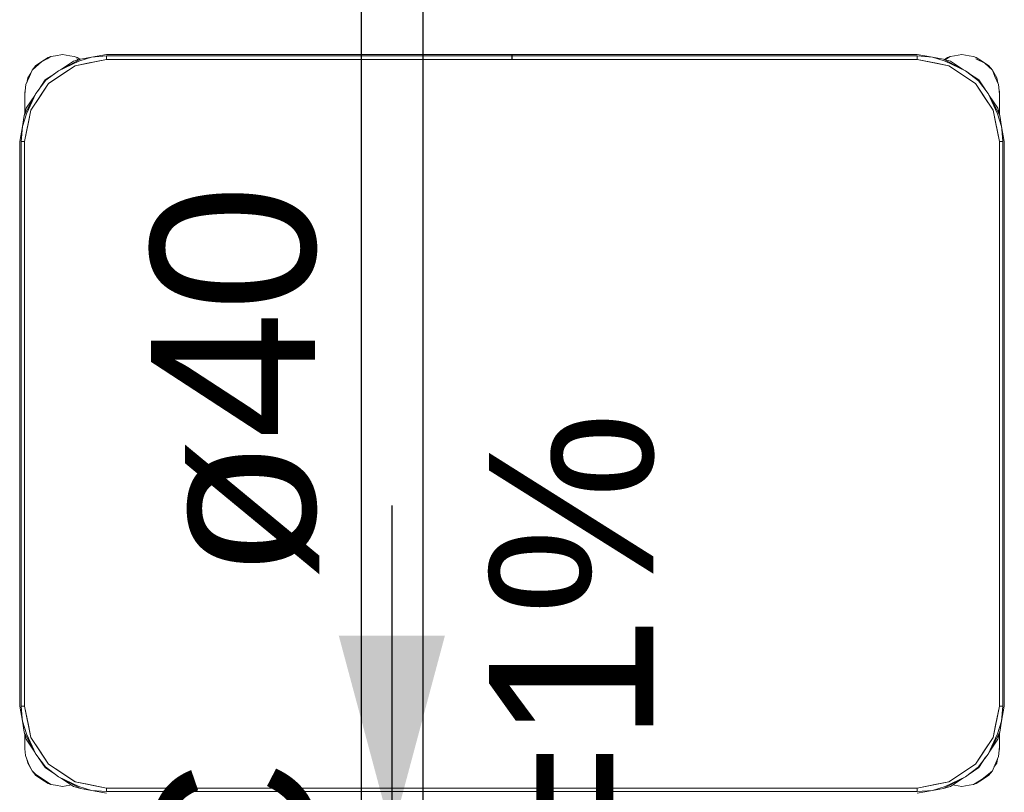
# Model space of a CAD drawing. Header units: millimetres. Extents: x -261 to 187, y -214 to 106.
# Tile 71 of 256: x -221.056 to -220.457, y -155.233 to -154.762. Entities that reach past the tile are written whole.
import ezdxf

# ---------------------------------------------------------------- set-up
doc = ezdxf.new("R2010")
doc.units = ezdxf.units.MM
doc.header["$LTSCALE"] = 0.005
doc.header["$MEASUREMENT"] = 0
doc.linetypes.add('NULL', pattern=[0])
for name, color, linetype, lineweight in [('AP-Condutos Ar condicionado', 4, 'Continuous', 25), ('AP-Sentido conduto Ar condicionado', 9, 'Continuous', 30), ('AP-Textos conduto Ar condicionado', 7, 'Continuous', 9), ('IFC-Elemento de mobília-Contorno', 9, 'Continuous', 5)]:
    doc.layers.add(name, color=color, linetype=linetype, lineweight=lineweight)
doc.styles.add('Arial', font='arial.ttf')

msp = doc.modelspace()

# ---------------------------------------------------------------- hatches: boundary and pattern name
at = {"layer": 'AP-Sentido conduto Ar condicionado', "linetype": 'Continuous'}
msp.add_hatch(color=7, dxfattribs=at).paths.add_polyline_path([(-220.8297, -155.25841), (-220.79735, -155.13767), (-220.86206, -155.13767)])

# ---------------------------------------------------------------- linework, layer by layer
at = {"layer": 'AP-Condutos Ar condicionado'}
for p, q in [((-220.8485, -152.78817), (-220.8485, -157.14092)), ((-220.8109, -152.78817), (-220.8109, -157.14092))]:
    msp.add_line(p, q, dxfattribs=at)
at = {"layer": 'AP-Sentido conduto Ar condicionado'}
msp.add_lwpolyline([(-220.8297, -155.05841), (-220.8297, -155.25841)], dxfattribs=at)
at = {"layer": 'IFC-Elemento de mobília-Contorno', "lineweight": 5}
for p, q in [((-221.04326, -154.78818), (-221.0397, -154.78634)), ((-221.04288, -154.7879), (-221.03915, -154.78541)), ((-221.0397, -154.78634), (-221.03746, -154.78479)), ((-221.03915, -154.78541), (-221.03746, -154.78479)), ((-221.03746, -154.78479), (-221.03475, -154.78453)), ((-221.03475, -154.78453), (-221.03035, -154.78366)), ((-221.03278, -154.79355), (-221.01937, -154.78641)), ((-221.03035, -154.78366), (-221.02595, -154.78453)), ((-221.02595, -154.78453), (-221.02324, -154.78479)), ((-221.02376, -154.78769), (-221.01937, -154.78641)), ((-221.02324, -154.78479), (-221.02155, -154.78541)), ((-221.02261, -154.79046), (-221.00348, -154.78665)), ((-221.02191, -154.78622), (-221.02074, -154.78681)), ((-221.02155, -154.78541), (-221.01985, -154.78655)), ((-221.02038, -154.78772), (-221.01265, -154.78528)), ((-221.01937, -154.78641), (-221.01265, -154.78528)), ((-221.01517, -154.78898), (-221.00348, -154.78665)), ((-221.01265, -154.78528), (-221.00348, -154.78365)), ((-221.01265, -154.78528), (-221.00348, -154.78453)), ((-221.00348, -154.78365), (-220.75655, -154.78365)), ((-221.00348, -154.78453), (-220.75655, -154.78453)), ((-221.00348, -154.78665), (-221.00348, -154.78453)), ((-221.00348, -154.78665), (-221.00348, -154.78559)), ((-221.00348, -154.78665), (-220.50952, -154.78665)), ((-220.75655, -154.78388), (-220.75655, -154.78365)), ((-220.75655, -154.78453), (-220.75655, -154.78388)), ((-220.75655, -154.78551), (-220.75655, -154.78453)), ((-220.75655, -154.78665), (-220.75655, -154.78551)), ((-220.75645, -154.78388), (-220.75645, -154.78365)), ((-220.75645, -154.78365), (-220.50952, -154.78365)), ((-220.75645, -154.78453), (-220.75645, -154.78388)), ((-220.75645, -154.78453), (-220.50952, -154.78453)), ((-220.75645, -154.78551), (-220.75645, -154.78453)), ((-220.75645, -154.78665), (-220.75645, -154.78551)), ((-220.50952, -154.78365), (-220.50034, -154.78528)), ((-220.50952, -154.78453), (-220.50034, -154.78528)), ((-220.50952, -154.78665), (-220.50952, -154.78453)), ((-220.50952, -154.78665), (-220.50952, -154.78559)), ((-220.50952, -154.78665), (-220.49782, -154.78898)), ((-220.50952, -154.78665), (-220.49038, -154.79046)), ((-220.50034, -154.78528), (-220.49261, -154.78772)), ((-220.50034, -154.78528), (-220.49362, -154.78641)), ((-220.49362, -154.78641), (-220.48022, -154.79355)), ((-220.49362, -154.78641), (-220.48924, -154.78769)), ((-220.49362, -154.78641), (-220.49277, -154.78687)), ((-220.49297, -154.7866), (-220.49119, -154.78541)), ((-220.4925, -154.78674), (-220.49174, -154.78634)), ((-220.49174, -154.78634), (-220.4895, -154.78479)), ((-220.49119, -154.78541), (-220.4895, -154.78479)), ((-220.4895, -154.78479), (-220.48679, -154.78453)), ((-220.48679, -154.78453), (-220.48239, -154.78366)), ((-220.48239, -154.78366), (-220.47799, -154.78453)), ((-220.47799, -154.78453), (-220.47529, -154.78479)), ((-220.47529, -154.78479), (-220.47359, -154.78541)), ((-220.47395, -154.78622), (-220.46838, -154.78903)), ((-220.47359, -154.78541), (-220.46986, -154.7879)), ((-221.05049, -154.79713), (-221.04896, -154.79314)), ((-221.04896, -154.79314), (-221.04661, -154.7904)), ((-221.04896, -154.79314), (-221.04661, -154.79111)), ((-221.04661, -154.7904), (-221.04288, -154.7879)), ((-221.04661, -154.79111), (-221.04326, -154.78818)), ((-221.03883, -154.8013), (-221.02261, -154.79046)), ((-221.03278, -154.79355), (-221.02038, -154.78772)), ((-221.03156, -154.7929), (-221.02376, -154.78769)), ((-221.03072, -154.79588), (-221.02261, -154.79046)), ((-221.02261, -154.79046), (-221.01517, -154.78898)), ((-220.49782, -154.78898), (-220.49038, -154.79046)), ((-220.49261, -154.78772), (-220.48022, -154.79355)), ((-220.49038, -154.79046), (-220.47416, -154.8013)), ((-220.48924, -154.78769), (-220.48144, -154.7929)), ((-220.46986, -154.7879), (-220.46613, -154.7904)), ((-220.46838, -154.78903), (-220.46379, -154.79314)), ((-220.46613, -154.7904), (-220.46379, -154.79314)), ((-220.46379, -154.79314), (-220.46115, -154.79786)), ((-220.46379, -154.79314), (-220.46225, -154.79713)), ((-221.05266, -154.80197), (-221.05049, -154.79713)), ((-221.05222, -154.801), (-221.0516, -154.79786)), ((-221.0516, -154.79786), (-221.04965, -154.79494)), ((-221.04658, -154.80735), (-221.04052, -154.79931)), ((-221.0451, -154.80538), (-221.04095, -154.79918)), ((-221.04095, -154.79918), (-221.03495, -154.79517)), ((-221.04052, -154.79931), (-221.03278, -154.79355)), ((-221.03883, -154.8013), (-221.03072, -154.79588)), ((-220.48022, -154.79355), (-220.47218, -154.79961)), ((-220.48022, -154.79355), (-220.47819, -154.79507)), ((-220.47827, -154.79502), (-220.47204, -154.79918)), ((-220.47204, -154.79918), (-220.46804, -154.80516)), ((-220.46225, -154.79713), (-220.46009, -154.80197)), ((-220.46115, -154.79786), (-220.46052, -154.801)), ((-221.05335, -154.80786), (-221.05266, -154.80197)), ((-221.04967, -154.81752), (-221.03883, -154.8013)), ((-221.04658, -154.80735), (-221.04504, -154.8053)), ((-221.04425, -154.80941), (-221.03883, -154.8013)), ((-220.47416, -154.8013), (-220.46333, -154.81752)), ((-220.47416, -154.8013), (-220.46874, -154.80941)), ((-220.47218, -154.79961), (-220.46642, -154.80735)), ((-220.46009, -154.80197), (-220.45939, -154.80786)), ((-220.45974, -154.80493), (-220.45939, -154.80666)), ((-221.05372, -154.82076), (-221.04658, -154.80735)), ((-221.05335, -154.80666), (-221.05313, -154.80598)), ((-221.05335, -154.80666), (-221.05313, -154.80598)), ((-221.05335, -154.81164), (-221.05335, -154.80666)), ((-221.05335, -154.80906), (-221.05335, -154.80786)), ((-221.05335, -154.81035), (-221.05335, -154.80906)), ((-221.05335, -154.81164), (-221.05335, -154.81035)), ((-221.05244, -154.81637), (-221.04724, -154.8086)), ((-221.05241, -154.81975), (-221.04658, -154.80735)), ((-221.04967, -154.81752), (-221.04425, -154.80941)), ((-220.46874, -154.80941), (-220.46333, -154.81752)), ((-220.46642, -154.80735), (-220.46059, -154.81975)), ((-220.46642, -154.80735), (-220.45927, -154.82076)), ((-220.46576, -154.80858), (-220.46055, -154.81637)), ((-220.45961, -154.80598), (-220.45939, -154.80666)), ((-220.45961, -154.80598), (-220.45939, -154.80666)), ((-220.45939, -154.81164), (-220.45939, -154.80666)), ((-220.45939, -154.82035), (-220.45939, -154.80666)), ((-220.45939, -154.80906), (-220.45939, -154.80786)), ((-220.45939, -154.81035), (-220.45939, -154.80906)), ((-220.45939, -154.81164), (-220.45939, -154.81035)), ((-221.05372, -154.82076), (-221.05244, -154.81637)), ((-221.05335, -154.81949), (-221.05335, -154.81164)), ((-221.05335, -154.81786), (-221.05335, -154.81475)), ((-220.46055, -154.81637), (-220.45927, -154.82076)), ((-220.45939, -154.82035), (-220.45939, -154.81164)), ((-220.45939, -154.81786), (-220.45939, -154.81475)), ((-221.05485, -154.82747), (-221.05241, -154.81975)), ((-221.05485, -154.82747), (-221.05372, -154.82076)), ((-221.05372, -154.82076), (-221.05335, -154.82007)), ((-221.05347, -154.83665), (-221.04967, -154.81752)), ((-221.05335, -154.81949), (-221.05335, -154.81786)), ((-221.05115, -154.82496), (-221.04967, -154.81752)), ((-220.46333, -154.81752), (-220.46185, -154.82496)), ((-220.46333, -154.81752), (-220.45952, -154.83665)), ((-220.46059, -154.81975), (-220.45815, -154.82747)), ((-220.45939, -154.82035), (-220.45939, -154.81786)), ((-220.45927, -154.82076), (-220.45815, -154.82747)), ((-221.05647, -154.83665), (-221.05485, -154.82747)), ((-221.05559, -154.83665), (-221.05485, -154.82747)), ((-221.05347, -154.83665), (-221.05115, -154.82496)), ((-220.46185, -154.82496), (-220.45952, -154.83665)), ((-220.45815, -154.82747), (-220.45801, -154.82916)), ((-220.45815, -154.82747), (-220.45652, -154.83665)), ((-220.45801, -154.82917), (-220.4574, -154.83665)), ((-221.05647, -155.18062), (-221.05647, -154.83665)), ((-221.05559, -155.18062), (-221.05559, -154.83665)), ((-221.05559, -154.83665), (-221.05347, -154.83665)), ((-221.05453, -154.83665), (-221.05347, -154.83665)), ((-221.05347, -155.18062), (-221.05347, -154.83665)), ((-220.45952, -154.83665), (-220.45846, -154.83665)), ((-220.45952, -155.18062), (-220.45952, -154.83665)), ((-220.45952, -154.83665), (-220.4574, -154.83665)), ((-220.4574, -155.18062), (-220.4574, -154.83665)), ((-220.45652, -155.18062), (-220.45652, -154.83665)), ((-221.05647, -155.18062), (-221.05485, -155.1898)), ((-221.05559, -155.18062), (-221.05499, -155.18809)), ((-221.05559, -155.18062), (-221.05347, -155.18062)), ((-221.05453, -155.18062), (-221.05347, -155.18062)), ((-221.05347, -155.18062), (-221.05115, -155.19231)), ((-221.05347, -155.18062), (-221.04967, -155.19975)), ((-220.46333, -155.19975), (-220.45952, -155.18062)), ((-220.46185, -155.19231), (-220.45952, -155.18062)), ((-220.45952, -155.18062), (-220.4574, -155.18062)), ((-220.45952, -155.18062), (-220.45846, -155.18062)), ((-220.45815, -155.1898), (-220.4574, -155.18062)), ((-220.45815, -155.1898), (-220.45652, -155.18062)), ((-221.05498, -155.1881), (-221.05499, -155.18809)), ((-221.05498, -155.1881), (-221.05485, -155.1898)), ((-221.05485, -155.1898), (-221.05241, -155.19753)), ((-221.05485, -155.1898), (-221.05372, -155.19652)), ((-221.05115, -155.19231), (-221.04967, -155.19975)), ((-220.46333, -155.19975), (-220.46185, -155.19231)), ((-220.46059, -155.19753), (-220.45815, -155.1898)), ((-220.45927, -155.19652), (-220.45815, -155.1898)), ((-221.05372, -155.19652), (-221.05244, -155.2009)), ((-221.05372, -155.19652), (-221.05307, -155.19774)), ((-221.05335, -155.20165), (-221.05335, -155.19779)), ((-221.05335, -155.19864), (-221.05335, -155.19779)), ((-221.05307, -155.19774), (-221.05235, -155.19909)), ((-221.05244, -155.2009), (-221.04724, -155.20867)), ((-221.05241, -155.19753), (-221.04658, -155.20992)), ((-221.05235, -155.19909), (-221.04658, -155.20992)), ((-221.04967, -155.19975), (-221.04425, -155.20786)), ((-221.04967, -155.19975), (-221.03883, -155.21597)), ((-220.47416, -155.21597), (-220.46333, -155.19975)), ((-220.46874, -155.20786), (-220.46333, -155.19975)), ((-220.46642, -155.20992), (-220.45927, -155.19652)), ((-220.46642, -155.20992), (-220.46059, -155.19753)), ((-220.46576, -155.20869), (-220.46055, -155.2009)), ((-220.46055, -155.2009), (-220.45927, -155.19652)), ((-220.45992, -155.19771), (-220.45927, -155.19652)), ((-220.45939, -155.20165), (-220.45939, -155.19693)), ((-220.45939, -155.19864), (-220.45939, -155.19693)), ((-220.45939, -155.20662), (-220.45939, -155.19693)), ((-221.05335, -155.20662), (-221.05335, -155.20165)), ((-221.05335, -155.20289), (-221.05335, -155.20165)), ((-221.05335, -155.20413), (-221.05335, -155.20289)), ((-221.05335, -155.20538), (-221.05335, -155.20413)), ((-221.05335, -155.20662), (-221.05284, -155.21081)), ((-220.46001, -155.21132), (-220.45939, -155.20542)), ((-220.45966, -155.20797), (-220.45939, -155.20662)), ((-220.45958, -155.2072), (-220.45939, -155.20662)), ((-220.45958, -155.2072), (-220.45939, -155.20662)), ((-220.45939, -155.20293), (-220.45939, -155.20165)), ((-220.45939, -155.20662), (-220.45939, -155.20165)), ((-220.45939, -155.20422), (-220.45939, -155.20293)), ((-220.45939, -155.20542), (-220.45939, -155.20422)), ((-221.05284, -155.21081), (-221.05084, -155.2163)), ((-221.05212, -155.21278), (-221.0516, -155.21543)), ((-221.04658, -155.20992), (-221.04081, -155.21767)), ((-221.04494, -155.21212), (-221.04095, -155.2181)), ((-221.04425, -155.20786), (-221.03883, -155.21597)), ((-220.47416, -155.21597), (-220.46874, -155.20786)), ((-220.47247, -155.21796), (-220.46642, -155.20992)), ((-220.47204, -155.2181), (-220.46788, -155.21187)), ((-220.46794, -155.21195), (-220.46642, -155.20992)), ((-220.46225, -155.21664), (-220.46001, -155.21132)), ((-220.46115, -155.21543), (-220.46061, -155.21275)), ((-221.0516, -155.21543), (-221.04896, -155.22014)), ((-221.05084, -155.2163), (-221.04896, -155.22014)), ((-221.04095, -155.2181), (-221.0347, -155.22227)), ((-221.04081, -155.21767), (-221.03278, -155.22372)), ((-221.03883, -155.21597), (-221.02261, -155.22681)), ((-221.03883, -155.21597), (-221.03072, -155.22139)), ((-220.49038, -155.22681), (-220.47416, -155.21597)), ((-220.48022, -155.22372), (-220.47247, -155.21796)), ((-220.47803, -155.2221), (-220.47204, -155.2181)), ((-220.46379, -155.22014), (-220.46225, -155.21664)), ((-220.46281, -155.21792), (-220.46115, -155.21543)), ((-221.04896, -155.22014), (-221.04683, -155.22221)), ((-221.04896, -155.22014), (-221.04661, -155.22289)), ((-221.04683, -155.22221), (-221.04079, -155.22623)), ((-221.04661, -155.22289), (-221.04288, -155.22538)), ((-221.03478, -155.22221), (-221.03278, -155.22372)), ((-221.03278, -155.22372), (-221.02038, -155.22955)), ((-221.03278, -155.22372), (-221.01937, -155.23086)), ((-221.03156, -155.22437), (-221.02376, -155.22959)), ((-221.03072, -155.22139), (-221.02261, -155.22681)), ((-220.49362, -155.23086), (-220.48022, -155.22372)), ((-220.49261, -155.22955), (-220.48022, -155.22372)), ((-220.48924, -155.22959), (-220.48144, -155.22438)), ((-220.47529, -155.2285), (-220.46994, -155.22519)), ((-220.46994, -155.22519), (-220.46613, -155.2222)), ((-220.46986, -155.22538), (-220.46613, -155.22289)), ((-220.46613, -155.2222), (-220.46379, -155.22014)), ((-220.46613, -155.22289), (-220.46379, -155.22014)), ((-221.04288, -155.22538), (-221.03915, -155.22787)), ((-221.04079, -155.22623), (-221.03746, -155.2285)), ((-221.03915, -155.22787), (-221.03746, -155.2285)), ((-221.03746, -155.2285), (-221.03475, -155.22875)), ((-221.03475, -155.22875), (-221.03035, -155.22962)), ((-221.03035, -155.22962), (-221.02595, -155.22875)), ((-221.02595, -155.22875), (-221.02513, -155.22867)), ((-221.02376, -155.22959), (-221.01937, -155.23086)), ((-221.02261, -155.22681), (-221.01517, -155.22829)), ((-221.02261, -155.22681), (-221.00348, -155.23062)), ((-221.02056, -155.23022), (-221.01937, -155.23086)), ((-221.02038, -155.22955), (-221.01265, -155.23199)), ((-221.01937, -155.23086), (-221.01265, -155.23199)), ((-221.01517, -155.22829), (-221.00348, -155.23062)), ((-221.00348, -155.23062), (-220.50952, -155.23062)), ((-221.00348, -155.23274), (-221.00348, -155.23062)), ((-221.00348, -155.23168), (-221.00348, -155.23062)), ((-220.50952, -155.23062), (-220.49038, -155.22681)), ((-220.50952, -155.23062), (-220.49782, -155.22829)), ((-220.50952, -155.23168), (-220.50952, -155.23062)), ((-220.50952, -155.23274), (-220.50952, -155.23062)), ((-220.50034, -155.23199), (-220.49261, -155.22955)), ((-220.50034, -155.23199), (-220.49362, -155.23086)), ((-220.49782, -155.22829), (-220.49038, -155.22681)), ((-220.49362, -155.23086), (-220.48924, -155.22959)), ((-220.48784, -155.22865), (-220.48679, -155.22875)), ((-220.48679, -155.22875), (-220.48239, -155.22962)), ((-220.48239, -155.22962), (-220.47799, -155.22875)), ((-220.47799, -155.22875), (-220.47529, -155.2285)), ((-220.47529, -155.2285), (-220.47359, -155.22787)), ((-220.47359, -155.22787), (-220.46986, -155.22538)), ((-221.01265, -155.23199), (-221.00348, -155.23274)), ((-221.01265, -155.23199), (-221.00348, -155.23362)), ((-221.00348, -155.23274), (-220.50952, -155.23274)), ((-220.50952, -155.23274), (-220.50034, -155.23199)), ((-220.50952, -155.23362), (-220.50034, -155.23199))]:
    msp.add_line(p, q, dxfattribs=at)

# ---------------------------------------------------------------- texts
at = {"layer": 'AP-Textos conduto Ar condicionado', "linetype": 'NULL', "char_height": 0.1, "rotation": 90.00021, "line_spacing_factor": 0.6, "style": 'Arial'}
for s, insert, width, attachment_point in [('ø40', (-220.87384, -155.10341), 0.4814024, 7), ('i=1%', (-220.66957, -155.15841), 0.6289634, 8), ('PVC', (-220.87384, -155.21341), 0.5746951, 9)]:
    msp.add_mtext(s, dxfattribs=dict(at, insert=insert, width=width, attachment_point=attachment_point))

doc.saveas('drawing.dxf')
